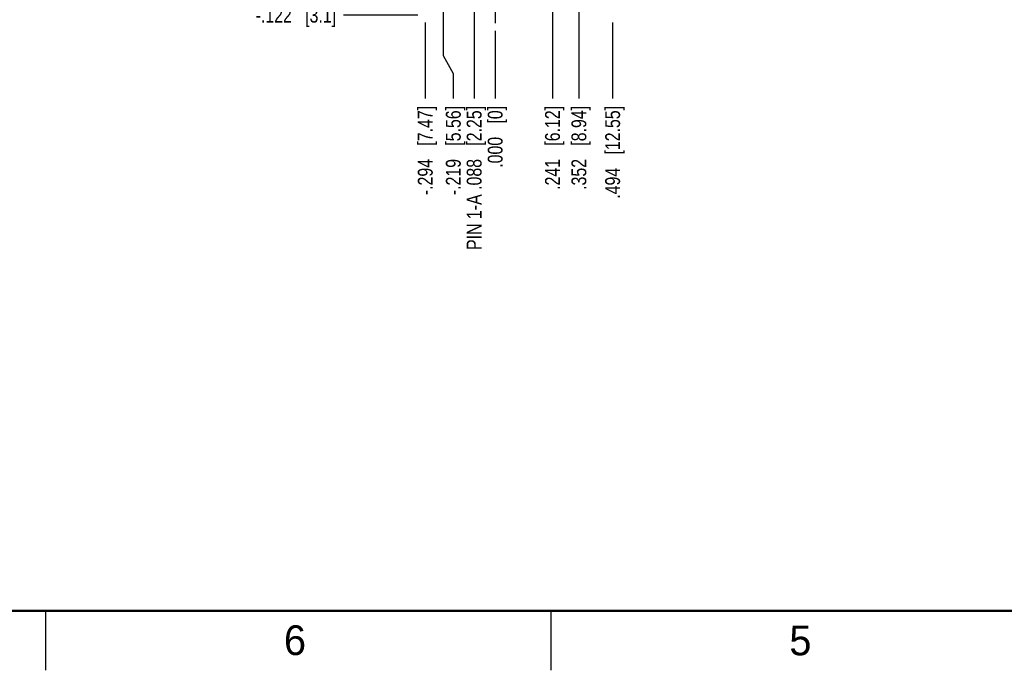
# Model space of a CAD drawing. Header units: inches. Extents: x 0 to 34, y 0 to 22.
# Tile 2 of 23: x 8.3 to 16.6, y 0 to 5.5. Entities that reach past the tile are written whole.
import ezdxf

# ---------------------------------------------------------------- set-up
doc = ezdxf.new("R2010")
doc.units = ezdxf.units.IN
doc.header["$LTSCALE"] = 1.87
doc.header["$MEASUREMENT"] = 0
doc.linetypes.add('CENTER', pattern=[0.6, 0.375, -0.075, 0.075, -0.075])
doc.layers.get('0').update_dxf_attribs({"linetype": 'CONTINUOUS'})
doc.layers.add('02___PRT_ALL_AXES', color=7, linetype='CONTINUOUS')
doc.layers.add('DIMENSIONS', color=7, linetype='CONTINUOUS')
doc.styles.get("Standard").update_dxf_attribs({"font": 'txt', "width": 0.8})
doc.styles.add('TEXTSTYLE_2', font='txt')
doc.dimstyles.new('DIMSTYLE_2', dxfattribs={"dimtxt": 0.125, "dimasz": 0.18, "dimexe": 0.18, "dimexo": 0.0625, "dimgap": 0.09, "dimtad": 0, "dimtih": 1, "dimtoh": 1, "dimdec": 3, "dimlfac": 0.5, "dimzin": 4, "dimdsep": 46, "dimtxsty": 'STANDARD', "dimblk": '_FILLED', "dimblk1": '_FILLED', "dimblk2": '_FILLED', "dimcen": 0.09, "dimadec": 0, "dimazin": 0, "dimtp": 0.01, "dimtm": 0.01, "dimtfac": 1, "dimtdec": 3, "dimtofl": 0, "dimtmove": 0, "dimatfit": 3, "dimldrblk": '_FILLED', "dimfxl": 1, "dimtolj": 1, "dimtzin": 4, "dimarcsym": 0})

# ---------------------------------------------------------------- blocks, each defined once
blk = doc.blocks.new('*D3')
at = {"layer": 'DIMENSIONS', "color": 2, "linetype": 'CONTINUOUS'}
blk.add_line((13.2679, 5.4485), (13.2679, 4.81), dxfattribs=at)
at = {"layer": 'DIMENSIONS', "color": 2, "linetype": 'CONTINUOUS', "insert": (13.2054, 4.7475), "char_height": 0.125, "width": 1.225, "attachment_point": 3, "rotation": 90, "line_spacing_factor": 0.9}
blk.add_mtext('.494{\\Ftxt.shx;\\W1.000000;\\H0.125000; }[12.55]', dxfattribs=at)
blk = doc.blocks.new('_FILLED')
at = {"color": 0, "linetype": 'BYBLOCK'}
blk.add_solid([(0, 0), (-1, 0.174), (-1, -0.174)], dxfattribs=at)
blk = doc.blocks.new('*D5')
at = {"layer": 'DIMENSIONS', "color": 2, "linetype": 'CONTINUOUS'}
blk.add_line((12.2799, 5.3805), (12.2799, 4.81), dxfattribs=at)
at = {"layer": 'DIMENSIONS', "color": 2, "linetype": 'CONTINUOUS', "insert": (12.2174, 4.7475), "char_height": 0.125, "width": 0.825, "attachment_point": 3, "rotation": 90, "line_spacing_factor": 0.9}
blk.add_mtext('.000{\\Ftxt.shx;\\W1.000000;\\H0.125000; }[0]', dxfattribs=at)
blk = doc.blocks.new('*D7')
at = {"layer": 'DIMENSIONS', "color": 2, "linetype": 'CONTINUOUS'}
blk.add_line((11.6919, 5.4485), (11.6919, 4.81), dxfattribs=at)
at = {"layer": 'DIMENSIONS', "color": 2, "linetype": 'CONTINUOUS', "insert": (11.6294, 4.7475), "char_height": 0.125, "width": 1.225, "attachment_point": 3, "rotation": 90, "line_spacing_factor": 0.9}
blk.add_mtext('-.294{\\Ftxt.shx;\\W1.000000;\\H0.125000; }[7.47]', dxfattribs=at)
blk = doc.blocks.new('*D8')
at = {"layer": 'DIMENSIONS', "color": 2, "linetype": 'CONTINUOUS'}
blk.add_line((12.9839, 5.7955), (12.9839, 4.81), dxfattribs=at)
at = {"layer": 'DIMENSIONS', "color": 2, "linetype": 'CONTINUOUS', "insert": (12.9214, 4.7475), "char_height": 0.125, "width": 1.125, "attachment_point": 3, "rotation": 90, "line_spacing_factor": 0.9}
blk.add_mtext('.352{\\Ftxt.shx;\\W1.000000;\\H0.125000; }[8.94]', dxfattribs=at)
blk = doc.blocks.new('*D9')
at = {"layer": 'DIMENSIONS', "color": 2, "linetype": 'CONTINUOUS'}
blk.add_line((11.6294, 5.511), (11.0044, 5.511), dxfattribs=at)
at = {"layer": 'DIMENSIONS', "color": 2, "linetype": 'CONTINUOUS', "insert": (10.9419, 5.5735), "char_height": 0.125, "width": 1.125, "attachment_point": 3, "line_spacing_factor": 0.9}
blk.add_mtext('-.122{\\Ftxt.shx;\\W1.000000;\\H0.125000; }[3.1]', dxfattribs=at)
blk = doc.blocks.new('*D20')
at = {"layer": 'DIMENSIONS', "color": 2, "linetype": 'CONTINUOUS'}
for p, q in [((11.8419, 7.0045), (11.8419, 5.1713)), ((11.8419, 5.1713), (11.9277, 5.0202)), ((11.9277, 5.0202), (11.9277, 4.81))]:
    blk.add_line(p, q, dxfattribs=at)
at = {"layer": 'DIMENSIONS', "color": 2, "linetype": 'CONTINUOUS', "insert": (11.8652, 4.7475), "char_height": 0.125, "width": 1.225, "attachment_point": 3, "rotation": 90, "line_spacing_factor": 0.9}
blk.add_mtext('-.219{\\Ftxt.shx;\\W1.000000;\\H0.125000; }[5.56]', dxfattribs=at)
blk = doc.blocks.new('*D21')
at = {"layer": 'DIMENSIONS', "color": 2, "linetype": 'CONTINUOUS'}
blk.add_line((12.7619, 7.0345), (12.7619, 4.81), dxfattribs=at)
at = {"layer": 'DIMENSIONS', "color": 2, "linetype": 'CONTINUOUS', "insert": (12.6994, 4.7475), "char_height": 0.125, "width": 1.125, "attachment_point": 3, "rotation": 90, "line_spacing_factor": 0.9}
blk.add_mtext('.241{\\Ftxt.shx;\\W1.000000;\\H0.125000; }[6.12]', dxfattribs=at)
blk = doc.blocks.new('*D31')
at = {"layer": 'DIMENSIONS', "color": 2, "linetype": 'CONTINUOUS'}
blk.add_line((12.103, 7.3857), (12.103, 4.81), dxfattribs=at)
at = {"layer": 'DIMENSIONS', "color": 2, "linetype": 'CONTINUOUS', "insert": (12.0405, 4.7475), "char_height": 0.125, "width": 1.925, "attachment_point": 3, "rotation": 90, "line_spacing_factor": 0.9}
blk.add_mtext('PIN 1-A .088{\\Ftxt.shx;\\W1.000000;\\H0.125000; }[2.25]', dxfattribs=at)

msp = doc.modelspace()

# ---------------------------------------------------------------- linework, layer by layer
at = {"color": 2, "linetype": 'CONTINUOUS'}
for p, q in [((8.5, 0), (8.5, 0.5)), ((12.75, 0), (12.75, 0.5))]:
    msp.add_line(p, q, dxfattribs=at)
at = {"color": 7, "linetype": 'CONTINUOUS', "const_width": 0.02}
msp.add_lwpolyline([(0.5, 0.5), (33.5, 0.5)], dxfattribs=at)
at = {"layer": '02___PRT_ALL_AXES', "color": 7, "linetype": 'CENTER'}
msp.add_line((12.2799, 5.755), (12.2799, 5.443), dxfattribs=at)

# ---------------------------------------------------------------- texts
at = {"color": 2, "linetype": 'CONTINUOUS', "char_height": 0.25, "width": 0.25, "attachment_point": 1, "line_spacing_factor": 0.9, "style": 'TEXTSTYLE_2'}
for s, insert in [('6', (10.5033, 0.3784)), ('5', (14.754, 0.3762))]:
    msp.add_mtext(s, dxfattribs=dict(at, insert=insert))

# ---------------------------------------------------------------- dimensions: what is measured, and where the dimension line sits
at = {"layer": 'DIMENSIONS', "color": 2, "linetype": 'CONTINUOUS'}
for feature_location, offset, dtype, origin, text, picture, middle in [((12.103, 7.3857), (0, -2.5757), 1, (12.2799, 7.4482), 'PIN 1-A <>', '*D31', (12.3047, 3.3827)), ((11.8419, 7.0045), (0.0858, -2.1945), 0, (12.2799, 7.067), '-<>', '*D20', (12.0398, 3.9615)), ((11.6294, 5.511), (-0.625, 0), 0, (11.6919, 5.755), '-<>', '*D9', (10.1794, 5.511)), ((11.6919, 5.4485), (0, -0.6385), 1, (12.2799, 5.511), '-<>', '*D7', (11.8039, 3.9615))]:
    dim = msp.add_ordinate_dim(feature_location=feature_location, offset=offset, dtype=dtype, origin=origin, text=text, dimstyle='DIMSTYLE_2', dxfattribs=at)
    dim.commit()
    dim.dimension.update_dxf_attribs({"geometry": picture, "text_midpoint": middle})
for feature_location, offset, origin, picture, middle in [((12.7619, 7.0345), (0, -2.2245), (12.2799, 7.097), '*D21', (12.8739, 3.9615)), ((12.9839, 5.7955), (0, -0.9855), (12.2799, 5.858), '*D8', (13.0959, 3.9615)), ((12.2798935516, 5.3804725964), (0, -0.5704800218), (12.2798935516, 5.4429725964), '*D5', (12.3919119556, 4.1114934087)), ((13.2679, 5.4485), (0, -0.6385), (12.2799, 5.443), '*D3', (13.4023, 3.9115))]:
    dim = msp.add_ordinate_dim(feature_location=feature_location, offset=offset, dtype=1, origin=origin, dimstyle='DIMSTYLE_2', dxfattribs=at)
    dim.commit()
    dim.dimension.update_dxf_attribs({"geometry": picture, "text_midpoint": middle})

doc.saveas('drawing.dxf')
